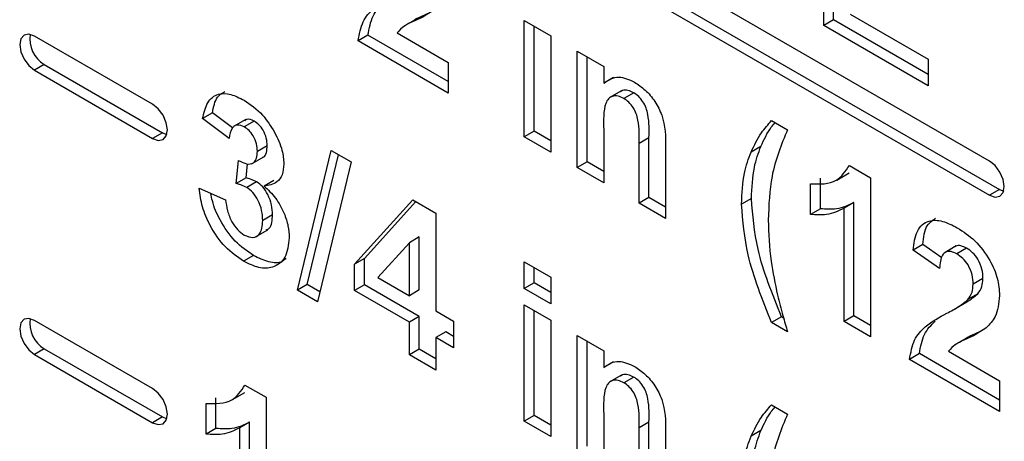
# Model space of a CAD drawing. Header units: inches. Extents: x 0.3 to 33.8, y 0.2 to 21.7.
# Tile 198 of 209: x 31.6273 to 31.7687, y 13.4339 to 13.4944. Entities that reach past the tile are written whole.
import ezdxf

# ---------------------------------------------------------------- set-up
doc = ezdxf.new("R2010")
doc.units = ezdxf.units.IN
doc.header["$MEASUREMENT"] = 0

msp = doc.modelspace()

# ---------------------------------------------------------------- linework, layer by layer
at = {"color": 7, "linetype": 'Continuous', "lineweight": 25}
for p, q in [((31.7666072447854, 13.47413899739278), (31.62942852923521, 13.55333058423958)), ((31.62942852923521, 13.54843133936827), (31.7666072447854, 13.46923975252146)), ((31.63084274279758, 13.54924774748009), (31.76802145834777, 13.47005616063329)), ((31.74280131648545, 13.49359765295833), (31.74280131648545, 13.51646079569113)), ((31.74421553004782, 13.49441406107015), (31.74421553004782, 13.51564438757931)), ((31.74660881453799, 13.4952101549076), (31.75777747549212, 13.48876262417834)), ((31.68411783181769, 13.49441482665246), (31.68235006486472, 13.49339431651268)), ((31.69977658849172, 13.49431594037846), (31.70358408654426, 13.49211791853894)), ((31.69977658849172, 13.47760825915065), (31.69977658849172, 13.49431594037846)), ((31.70119080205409, 13.47842466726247), (31.70119080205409, 13.49349953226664)), ((31.74421553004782, 13.49441406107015), (31.74280131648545, 13.49359765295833)), ((31.75777747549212, 13.48495210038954), (31.74280131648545, 13.49359765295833)), ((31.75777747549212, 13.48658491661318), (31.74421553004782, 13.49441406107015)), ((31.64639909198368, 13.48229312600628), (31.62942852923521, 13.49209002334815)), ((31.67733048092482, 13.49219893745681), (31.67591626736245, 13.49138252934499)), ((31.68886176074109, 13.48554207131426), (31.67733048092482, 13.49219893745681)), ((31.68150456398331, 13.49255323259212), (31.68886176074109, 13.48830601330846)), ((31.70358408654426, 13.49211791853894), (31.70358408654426, 13.47541023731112)), ((31.68886176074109, 13.48390925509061), (31.67591626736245, 13.49138252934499)), ((31.7073915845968, 13.48991989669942), (31.71119908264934, 13.48772187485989)), ((31.7073915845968, 13.4732122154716), (31.7073915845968, 13.48991989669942)), ((31.70880579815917, 13.47402862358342), (31.70880579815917, 13.4891034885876)), ((31.63084274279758, 13.48800718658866), (31.62942852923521, 13.48719077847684)), ((31.63084274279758, 13.48800718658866), (31.64781330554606, 13.47821028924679)), ((31.68886176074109, 13.48830601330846), (31.68886176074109, 13.48390925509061)), ((31.71119908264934, 13.48772187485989), (31.71119908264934, 13.48531281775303)), ((31.75777747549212, 13.48876262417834), (31.75777747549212, 13.48495210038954)), ((31.62942852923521, 13.48719077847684), (31.64639909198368, 13.47739388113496)), ((31.71261329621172, 13.48612922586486), (31.71119908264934, 13.48531281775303)), ((31.71376544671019, 13.48422651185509), (31.71199767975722, 13.48320600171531)), ((31.71551254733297, 13.48393340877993), (31.7140983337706, 13.48311700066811)), ((31.65499315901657, 13.4810479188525), (31.65357894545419, 13.48023151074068)), ((31.6578638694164, 13.47889344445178), (31.65499315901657, 13.4810479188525)), ((31.65738644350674, 13.47737397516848), (31.65357894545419, 13.48023151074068)), ((31.65978446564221, 13.48010530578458), (31.65801669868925, 13.4790847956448)), ((31.6609741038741, 13.47986685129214), (31.65955989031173, 13.47905044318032)), ((31.73531323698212, 13.47995653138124), (31.73759773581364, 13.47863771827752)), ((31.64781330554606, 13.47821028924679), (31.64639909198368, 13.47739388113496)), ((31.64781330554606, 13.47821028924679), (31.64842899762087, 13.47796030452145)), ((31.70119080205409, 13.47842466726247), (31.69977658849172, 13.47760825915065)), ((31.70358408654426, 13.47541023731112), (31.69977658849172, 13.47760825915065)), ((31.70358408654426, 13.47704305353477), (31.70119080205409, 13.47842466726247)), ((31.71119908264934, 13.47862150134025), (31.71119908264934, 13.47101419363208)), ((31.71768996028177, 13.47747358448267), (31.7162757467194, 13.47665717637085)), ((31.71768996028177, 13.46889990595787), (31.71768996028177, 13.47747358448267)), ((31.66286198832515, 13.47634046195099), (31.66144777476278, 13.47552405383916)), ((31.7162757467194, 13.46808349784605), (31.7162757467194, 13.47665717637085)), ((31.72008324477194, 13.47621785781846), (31.72008324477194, 13.46588547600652)), ((31.73376077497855, 13.47625224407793), (31.73234656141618, 13.4754358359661)), ((31.66059427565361, 13.47373035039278), (31.66236204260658, 13.47475086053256)), ((31.66720661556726, 13.45558346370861), (31.67203341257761, 13.4756601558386)), ((31.66862082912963, 13.45639987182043), (31.67310291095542, 13.47504274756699)), ((31.67203341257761, 13.4756601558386), (31.67490093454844, 13.47400477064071)), ((31.65840177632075, 13.47089343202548), (31.65875872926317, 13.47423683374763)), ((31.65981598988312, 13.4717098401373), (31.66003466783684, 13.47375808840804)), ((31.67490093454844, 13.47400477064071), (31.67007810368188, 13.45392578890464)), ((31.70880579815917, 13.47402862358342), (31.7073915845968, 13.4732122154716)), ((31.71119908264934, 13.47264700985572), (31.70880579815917, 13.47402862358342)), ((31.74647396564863, 13.47351357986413), (31.74952789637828, 13.47175058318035)), ((31.71119908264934, 13.47101419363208), (31.7073915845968, 13.4732122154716)), ((31.7446679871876, 13.47141690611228), (31.74643575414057, 13.47243741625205)), ((31.65981598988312, 13.4717098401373), (31.65840177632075, 13.47089343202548)), ((31.66132709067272, 13.4711626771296), (31.65991287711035, 13.47034626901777)), ((31.6638217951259, 13.47136671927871), (31.66240758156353, 13.47055031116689)), ((31.74089756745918, 13.46647366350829), (31.74089756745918, 13.47087042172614)), ((31.74231178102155, 13.46729007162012), (31.74231178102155, 13.47168682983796)), ((31.74952789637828, 13.47175058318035), (31.74952789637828, 13.44888744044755)), ((31.65307127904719, 13.47023799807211), (31.65687877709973, 13.46858041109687)), ((31.76802145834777, 13.47005616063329), (31.7666072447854, 13.46923975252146)), ((31.76802145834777, 13.47005616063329), (31.76863715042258, 13.46980617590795)), ((31.67540860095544, 13.45933521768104), (31.68378113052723, 13.46858522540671)), ((31.67682281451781, 13.46015162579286), (31.68422463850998, 13.46832919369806)), ((31.68378113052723, 13.46858522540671), (31.68708492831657, 13.46667798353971)), ((31.71768996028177, 13.46889990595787), (31.7162757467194, 13.46808349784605)), ((31.72008324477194, 13.46588547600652), (31.7162757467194, 13.46808349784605)), ((31.72008324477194, 13.46751829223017), (31.71768996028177, 13.46889990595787)), ((31.73241228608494, 13.46876846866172), (31.73099807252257, 13.4679520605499)), ((31.7471346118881, 13.46817903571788), (31.74572039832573, 13.46736262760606)), ((31.7471346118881, 13.45190187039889), (31.7471346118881, 13.46817903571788)), ((31.66362348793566, 13.46642492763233), (31.66220927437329, 13.46560851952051)), ((31.68708492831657, 13.46667798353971), (31.68708492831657, 13.4526083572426)), ((31.74231178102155, 13.46729007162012), (31.74089756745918, 13.46647366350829)), ((31.74572039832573, 13.45108546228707), (31.74572039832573, 13.46736262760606)), ((31.66117585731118, 13.4632478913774), (31.66294362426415, 13.46426840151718)), ((31.68327743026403, 13.46241826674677), (31.67875206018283, 13.45741881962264)), ((31.6846916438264, 13.46323467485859), (31.68327743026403, 13.46241826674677)), ((31.68327743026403, 13.45480637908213), (31.68327743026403, 13.46241826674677)), ((31.6846916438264, 13.45562278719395), (31.6846916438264, 13.46323467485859)), ((31.75703410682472, 13.46215274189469), (31.75561989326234, 13.46133633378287)), ((31.75977511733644, 13.46026046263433), (31.75703410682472, 13.46215274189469)), ((31.76183582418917, 13.4619490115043), (31.7600680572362, 13.46092850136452)), ((31.66089081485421, 13.46056919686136), (31.65947660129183, 13.45975278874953)), ((31.75942739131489, 13.45870779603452), (31.75561989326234, 13.46133633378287)), ((31.76331647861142, 13.46161289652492), (31.76190226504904, 13.4607964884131)), ((31.67682281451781, 13.46015162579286), (31.67540860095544, 13.45933521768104)), ((31.67540860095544, 13.45553843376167), (31.67540860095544, 13.45933521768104)), ((31.67682281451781, 13.4563548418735), (31.67682281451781, 13.46015162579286)), ((31.69977658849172, 13.45964436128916), (31.70358408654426, 13.45744633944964)), ((31.69977658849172, 13.45583383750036), (31.69977658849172, 13.45964436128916)), ((31.70119080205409, 13.45665024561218), (31.70119080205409, 13.45882795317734)), ((31.66862082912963, 13.45639987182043), (31.66720661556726, 13.45558346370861)), ((31.67042253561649, 13.45535976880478), (31.66862082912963, 13.45639987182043)), ((31.67682281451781, 13.4563548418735), (31.67540860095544, 13.45553843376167)), ((31.6846916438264, 13.45181226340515), (31.67682281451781, 13.4563548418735)), ((31.67875206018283, 13.45741881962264), (31.68327743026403, 13.45480637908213)), ((31.70119080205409, 13.45665024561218), (31.69977658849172, 13.45583383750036)), ((31.70358408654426, 13.45526863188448), (31.70119080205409, 13.45665024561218)), ((31.70358408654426, 13.45744633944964), (31.70358408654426, 13.45363581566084)), ((31.76566443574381, 13.4572575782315), (31.76425022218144, 13.45644117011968)), ((31.67007810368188, 13.45392578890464), (31.66720661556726, 13.45558346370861)), ((31.68327743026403, 13.45099585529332), (31.67540860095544, 13.45553843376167)), ((31.6846916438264, 13.45562278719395), (31.68327743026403, 13.45480637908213)), ((31.70358408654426, 13.45363581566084), (31.69977658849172, 13.45583383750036)), ((31.76491086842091, 13.45504996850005), (31.76349665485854, 13.45423356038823)), ((31.69977658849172, 13.45348889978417), (31.70358408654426, 13.45129087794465)), ((31.69977658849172, 13.43678121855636), (31.69977658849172, 13.45348889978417)), ((31.76147716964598, 13.4528381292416), (31.76324493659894, 13.45385863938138)), ((31.68708492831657, 13.4526083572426), (31.6896232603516, 13.45114300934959)), ((31.70119080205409, 13.43759762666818), (31.70119080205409, 13.45267249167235)), ((31.64639909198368, 13.44146608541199), (31.62942852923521, 13.45126298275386)), ((31.6846916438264, 13.45181226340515), (31.68327743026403, 13.45099585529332)), ((31.68327743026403, 13.44630597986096), (31.68327743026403, 13.45099585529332)), ((31.6846916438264, 13.44712238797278), (31.6846916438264, 13.45181226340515)), ((31.6896232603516, 13.45114300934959), (31.6896232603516, 13.44733248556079)), ((31.70358408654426, 13.45129087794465), (31.70358408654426, 13.43458319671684)), ((31.73672745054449, 13.45175433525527), (31.73531323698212, 13.45093792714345)), ((31.73759773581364, 13.44961911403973), (31.73531323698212, 13.45093792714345)), ((31.73702641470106, 13.45158174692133), (31.73672745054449, 13.45175433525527)), ((31.7471346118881, 13.45190187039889), (31.74572039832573, 13.45108546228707)), ((31.74952789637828, 13.44888744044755), (31.74572039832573, 13.45108546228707)), ((31.74952789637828, 13.4505202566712), (31.7471346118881, 13.45190187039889)), ((31.68849914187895, 13.44961424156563), (31.68708492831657, 13.4487978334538)), ((31.6896232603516, 13.44896530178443), (31.68849914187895, 13.44961424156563)), ((31.6896232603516, 13.44733248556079), (31.68708492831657, 13.4487978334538)), ((31.68708492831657, 13.4487978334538), (31.68708492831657, 13.44410795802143)), ((31.7073915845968, 13.44909285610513), (31.71119908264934, 13.44689483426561)), ((31.7073915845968, 13.43238517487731), (31.7073915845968, 13.44909285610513)), ((31.70880579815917, 13.43320158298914), (31.70880579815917, 13.44827644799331)), ((31.76331379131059, 13.44869597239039), (31.76154602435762, 13.44767546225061)), ((31.63084274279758, 13.44718014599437), (31.62942852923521, 13.44636373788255)), ((31.62942852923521, 13.44636373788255), (31.64639909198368, 13.43656684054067)), ((31.63084274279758, 13.44718014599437), (31.64781330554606, 13.4373832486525)), ((31.6846916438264, 13.44712238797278), (31.68327743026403, 13.44630597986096)), ((31.68708492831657, 13.44574077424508), (31.6846916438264, 13.44712238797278)), ((31.71119908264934, 13.44689483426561), (31.71119908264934, 13.44448577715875)), ((31.75652644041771, 13.44648008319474), (31.75511222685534, 13.44566367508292)), ((31.76805772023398, 13.43982321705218), (31.75652644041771, 13.44648008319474)), ((31.7607005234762, 13.44683437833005), (31.76805772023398, 13.44258715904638)), ((31.68708492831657, 13.44410795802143), (31.68327743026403, 13.44630597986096)), ((31.71261329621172, 13.44530218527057), (31.71119908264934, 13.44448577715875)), ((31.76805772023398, 13.43819040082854), (31.75511222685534, 13.44566367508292)), ((31.71376544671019, 13.4433994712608), (31.71199767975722, 13.44237896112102)), ((31.71551254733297, 13.44310636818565), (31.7140983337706, 13.44228996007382)), ((31.76805772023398, 13.44258715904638), (31.76805772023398, 13.43819040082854)), ((31.65785703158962, 13.43987772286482), (31.65962479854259, 13.4408982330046)), ((31.65966301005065, 13.44197439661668), (31.6627169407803, 13.44021139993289)), ((31.6540866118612, 13.43493448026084), (31.6540866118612, 13.43933123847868)), ((31.65550082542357, 13.43575088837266), (31.65550082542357, 13.44014764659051)), ((31.6627169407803, 13.44021139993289), (31.6627169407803, 13.41734825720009)), ((31.73531323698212, 13.43912949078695), (31.73759773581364, 13.43781067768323)), ((31.64781330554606, 13.4373832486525), (31.64639909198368, 13.43656684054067)), ((31.64781330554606, 13.4373832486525), (31.64842899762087, 13.43713326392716)), ((31.66032365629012, 13.43663985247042), (31.65890944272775, 13.4358234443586)), ((31.66032365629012, 13.42036268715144), (31.66032365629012, 13.43663985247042)), ((31.70119080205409, 13.43759762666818), (31.69977658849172, 13.43678121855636)), ((31.70358408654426, 13.43458319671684), (31.69977658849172, 13.43678121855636)), ((31.70358408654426, 13.43621601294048), (31.70119080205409, 13.43759762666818)), ((31.71119908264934, 13.43779446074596), (31.71119908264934, 13.43018715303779)), ((31.71768996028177, 13.43664654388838), (31.7162757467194, 13.43583013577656)), ((31.71768996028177, 13.42807286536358), (31.71768996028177, 13.43664654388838)), ((31.65550082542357, 13.43575088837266), (31.6540866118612, 13.43493448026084)), ((31.65890944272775, 13.41954627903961), (31.65890944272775, 13.4358234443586)), ((31.7162757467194, 13.42725645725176), (31.7162757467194, 13.43583013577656)), ((31.72008324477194, 13.43539081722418), (31.72008324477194, 13.42505843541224)), ((31.73376077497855, 13.43542520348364), (31.73234656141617, 13.43460879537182))]:
    msp.add_line(p, q, dxfattribs=at)
at = {"color": 7, "linetype": 'Continuous', "lineweight": 25, "flags": 128}
for points in [[(31.62942852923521, 13.49209002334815), (31.62861673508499, 13.49237219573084), (31.62792852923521, 13.49223847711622), (31.62746868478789, 13.4917092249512), (31.62730720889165, 13.49086501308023), (31.62746868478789, 13.48983436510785), (31.62792852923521, 13.48877418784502), (31.62861673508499, 13.48784588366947), (31.62942852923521, 13.48719077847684)], [(31.64639909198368, 13.47739388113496), (31.64721088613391, 13.47711170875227), (31.64789909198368, 13.47724542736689), (31.648358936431, 13.47777467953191), (31.64852041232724, 13.47861889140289), (31.648358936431, 13.47964953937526), (31.64789909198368, 13.48070971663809), (31.64721088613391, 13.48163802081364), (31.64639909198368, 13.48229312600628)], [(31.7666072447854, 13.46923975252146), (31.76741903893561, 13.46895758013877), (31.76810724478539, 13.46909129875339), (31.76856708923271, 13.46962055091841), (31.76872856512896, 13.47046476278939), (31.76856708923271, 13.47149541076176), (31.76810724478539, 13.47255558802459), (31.76741903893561, 13.47348389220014), (31.7666072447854, 13.47413899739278)], [(31.62942852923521, 13.45126298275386), (31.62861673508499, 13.45154515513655), (31.62792852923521, 13.45141143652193), (31.62746868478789, 13.45088218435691), (31.62730720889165, 13.45003797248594), (31.62746868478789, 13.44900732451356), (31.62792852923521, 13.44794714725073), (31.62861673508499, 13.44701884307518), (31.62942852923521, 13.44636373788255)], [(31.64639909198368, 13.43656684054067), (31.64721088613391, 13.43628466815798), (31.64789909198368, 13.4364183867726), (31.648358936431, 13.43694763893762), (31.64852041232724, 13.4377918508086), (31.648358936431, 13.43882249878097), (31.64789909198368, 13.4398826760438), (31.64721088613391, 13.44081098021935), (31.64639909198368, 13.44146608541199)]]:
    msp.add_lwpolyline(points, dxfattribs=at)
at = {"color": 7, "linetype": 'Continuous', "lineweight": 25}
for centre, radius, start, end in [((31.63300882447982, 13.49166389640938), 0.004250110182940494, 170.8464433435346, 239.3592766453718), ((31.63300882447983, 13.4508368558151), 0.004250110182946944, 170.8464433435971, 239.3592766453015)]:
    msp.add_arc(centre, radius, start, end, dxfattribs=at)
for points, knots in [([(31.67591626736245, 13.49138252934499), (31.67610109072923, 13.4923629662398), (31.67647085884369, 13.49432448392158), (31.67844522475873, 13.49647216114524), (31.68019827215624, 13.49742649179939), (31.68127056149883, 13.49801022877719)], [0, 0, 0, 0, 0.2795770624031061, 0.5593377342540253, 1, 1, 1, 1]), ([(31.67733048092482, 13.49219893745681), (31.67751115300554, 13.49318681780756), (31.67787261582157, 13.49516322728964), (31.67901849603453, 13.49629001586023), (31.6795916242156, 13.49685359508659)], [0, 0, 0, 0, 0.4998358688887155, 1, 1, 1, 1]), ([(31.6869421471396, 13.49592688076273), (31.68633737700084, 13.49552119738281), (31.68534090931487, 13.49485276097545), (31.68381945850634, 13.49416051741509), (31.68251259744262, 13.49359693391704), (31.68184028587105, 13.49290083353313), (31.68150456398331, 13.49255323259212)], [0, 0, 0, 0, 0.3399892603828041, 0.5601935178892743, 0.7803806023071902, 1, 1, 1, 1]), ([(31.68605840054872, 13.49537554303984), (31.68578603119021, 13.49523813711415), (31.68509384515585, 13.4948889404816), (31.68431768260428, 13.49464704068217), (31.68395573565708, 13.49431462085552), (31.68394592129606, 13.49430560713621)], [0, 0, 0, 0, 0.3869504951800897, 0.9833768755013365, 1, 1, 1, 1]), ([(31.71119908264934, 13.48531281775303), (31.71186986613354, 13.48577896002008), (31.71306878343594, 13.48661211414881), (31.7148242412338, 13.48582329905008), (31.71559753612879, 13.48547581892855)], [0, 0, 0, 0, 0.5594910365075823, 1, 1, 1, 1]), ([(31.71559753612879, 13.48547581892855), (31.71612038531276, 13.48512344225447), (31.7171655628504, 13.48441903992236), (31.71860912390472, 13.48276185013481), (31.72007118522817, 13.47978832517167), (31.72007827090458, 13.4776904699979), (31.72008324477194, 13.47621785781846)], [0, 0, 0, 0, 0.1873300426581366, 0.3744734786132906, 0.5609048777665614, 1, 1, 1, 1]), ([(31.65357894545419, 13.48023151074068), (31.65376559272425, 13.48105045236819), (31.65413740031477, 13.48268181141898), (31.65565426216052, 13.48390865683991), (31.65759914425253, 13.48383235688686), (31.65888492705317, 13.48319708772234), (31.65952816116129, 13.48287928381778)], [0, 0, 0, 0, 0.280733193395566, 0.5592298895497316, 0.7794974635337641, 1, 1, 1, 1]), ([(31.65499315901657, 13.4810479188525), (31.65515539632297, 13.48190645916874), (31.65542330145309, 13.48332418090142), (31.65638320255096, 13.48390176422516), (31.65676180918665, 13.4841295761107)], [0, 0, 0, 0, 0.6055774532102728, 1, 1, 1, 1]), ([(31.7140983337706, 13.48311700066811), (31.7138094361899, 13.48325643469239), (31.7132317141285, 13.48353526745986), (31.71245909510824, 13.48348847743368), (31.71183933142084, 13.48313579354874), (31.71109805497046, 13.48173080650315), (31.7111541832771, 13.4800033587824), (31.71119908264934, 13.47862150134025)], [0, 0, 0, 0, 0.1250324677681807, 0.2500332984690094, 0.3750263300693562, 0.5000575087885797, 1, 1, 1, 1]), ([(31.71551254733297, 13.48393340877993), (31.71522576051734, 13.48406938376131), (31.71465225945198, 13.48434129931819), (31.7139890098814, 13.4843454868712), (31.71370424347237, 13.48414709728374), (31.7136126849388, 13.48408331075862)], [0, 0, 0, 0, 0.4042832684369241, 0.8084642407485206, 1, 1, 1, 1]), ([(31.7162757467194, 13.47665717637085), (31.71630676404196, 13.47774397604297), (31.71634552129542, 13.47910197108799), (31.71589692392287, 13.4809374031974), (31.71544215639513, 13.48184860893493), (31.71481192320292, 13.48264175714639), (31.71433626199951, 13.48295854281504), (31.7140983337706, 13.48311700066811)], [0, 0, 0, 0, 0.5005965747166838, 0.6255133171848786, 0.7503216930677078, 0.8751096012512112, 1, 1, 1, 1]), ([(31.71768996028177, 13.47747358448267), (31.71772097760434, 13.47856038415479), (31.71775973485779, 13.47991837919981), (31.71731113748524, 13.48175381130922), (31.7168563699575, 13.48266501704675), (31.7162261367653, 13.48345816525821), (31.71575047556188, 13.48377495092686), (31.71551254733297, 13.48393340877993)], [0, 0, 0, 0, 0.5005965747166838, 0.6255133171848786, 0.7503216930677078, 0.8751096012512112, 1, 1, 1, 1]), ([(31.65952816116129, 13.48287928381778), (31.66045566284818, 13.4822551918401), (31.66211267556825, 13.48114023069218), (31.66335285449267, 13.47916801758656), (31.66389885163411, 13.47829973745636)], [0, 0, 0, 0, 0.5597432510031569, 1, 1, 1, 1]), ([(31.65955989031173, 13.47905044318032), (31.6592148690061, 13.47918817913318), (31.6585238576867, 13.47946403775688), (31.65763696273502, 13.47886525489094), (31.65748148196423, 13.47793971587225), (31.65738644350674, 13.47737397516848)], [0, 0, 0, 0, 0.279360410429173, 0.55950517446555, 1, 1, 1, 1]), ([(31.66144777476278, 13.47552405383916), (31.66142818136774, 13.47588145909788), (31.66138907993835, 13.47659471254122), (31.66092743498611, 13.47770098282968), (31.66026671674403, 13.47858158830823), (31.65979565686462, 13.47889405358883), (31.65955989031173, 13.47905044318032)], [0, 0, 0, 0, 0.2804475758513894, 0.5596733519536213, 0.7796155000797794, 1, 1, 1, 1]), ([(31.6609741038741, 13.47986685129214), (31.6606149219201, 13.4800315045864), (31.66008744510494, 13.48027330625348), (31.65975631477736, 13.48001251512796), (31.65965066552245, 13.47992930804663)], [0, 0, 0, 0, 0.6809435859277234, 1, 1, 1, 1]), ([(31.66286198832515, 13.47634046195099), (31.66284239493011, 13.4766978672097), (31.66280329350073, 13.47741112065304), (31.66234164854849, 13.4785173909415), (31.66168093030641, 13.47939799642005), (31.66120987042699, 13.47971046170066), (31.6609741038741, 13.47986685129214)], [0, 0, 0, 0, 0.2804475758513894, 0.5596733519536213, 0.7796155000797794, 1, 1, 1, 1]), ([(31.73234656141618, 13.4754358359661), (31.73281078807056, 13.47638911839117), (31.73363982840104, 13.47809154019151), (31.73480188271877, 13.47938663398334), (31.73531323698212, 13.47995653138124)], [0, 0, 0, 0, 0.5599566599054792, 1, 1, 1, 1]), ([(31.73376077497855, 13.47625224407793), (31.73421196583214, 13.47722147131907), (31.73479817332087, 13.47848073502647), (31.73562665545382, 13.47944365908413), (31.73581747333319, 13.47966544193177)], [0, 0, 0, 0, 0.7696777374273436, 1, 1, 1, 1]), ([(31.66389885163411, 13.47829973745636), (31.66432859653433, 13.47742007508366), (31.66509649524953, 13.47584823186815), (31.66520672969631, 13.4743642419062), (31.66525527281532, 13.4737107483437)], [0, 0, 0, 0, 0.5596374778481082, 1, 1, 1, 1]), ([(31.73759773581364, 13.47863771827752), (31.7367107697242, 13.47651485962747), (31.7351271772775, 13.47272470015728), (31.73490382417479, 13.46782320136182), (31.73480557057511, 13.46566701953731)], [0, 0, 0, 0, 0.5600974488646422, 1, 1, 1, 1]), ([(31.66216548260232, 13.47469558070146), (31.66220655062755, 13.4747005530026), (31.66250834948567, 13.47473709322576), (31.66278351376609, 13.47535119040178), (31.66283581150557, 13.47601046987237), (31.66286198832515, 13.47634046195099)], [0, 0, 0, 0, 0.0729336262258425, 0.5359713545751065, 1, 1, 1, 1]), ([(31.73241228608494, 13.46876846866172), (31.73247918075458, 13.47031451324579), (31.73259866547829, 13.47307599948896), (31.73340560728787, 13.47528150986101), (31.73376077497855, 13.47625224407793)], [0, 0, 0, 0, 0.559859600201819, 1, 1, 1, 1]), ([(31.65875872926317, 13.47423683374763), (31.659149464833, 13.47402537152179), (31.65992790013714, 13.47360409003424), (31.66088257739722, 13.47375892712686), (31.66138530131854, 13.47450036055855), (31.66142693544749, 13.47518257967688), (31.66144777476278, 13.47552405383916)], [0, 0, 0, 0, 0.280409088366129, 0.5586395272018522, 0.7790838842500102, 0.9999999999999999, 0.9999999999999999, 0.9999999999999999, 0.9999999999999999]), ([(31.73099807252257, 13.4679520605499), (31.73106496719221, 13.46949810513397), (31.73118445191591, 13.47225959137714), (31.73199139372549, 13.47446510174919), (31.73234656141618, 13.4754358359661)], [0, 0, 0, 0, 0.559859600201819, 1, 1, 1, 1]), ([(31.66525527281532, 13.4737107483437), (31.66520737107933, 13.4731652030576), (31.66511156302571, 13.47207406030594), (31.66415215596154, 13.47082706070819), (31.66306927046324, 13.47065527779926), (31.66240758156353, 13.47055031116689)], [0, 0, 0, 0, 0.2800163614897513, 0.5600595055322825, 1, 1, 1, 1]), ([(31.74089756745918, 13.47087042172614), (31.7422402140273, 13.47083055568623), (31.74463355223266, 13.47075949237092), (31.74591249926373, 13.47267337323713), (31.74647396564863, 13.47351357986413)], [0, 0, 0, 0, 0.5609932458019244, 0.9999999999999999, 0.9999999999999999, 0.9999999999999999, 0.9999999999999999]), ([(31.65991287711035, 13.47034626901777), (31.65962529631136, 13.47048515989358), (31.65911146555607, 13.47073332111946), (31.65861873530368, 13.47084448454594), (31.65840177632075, 13.47089343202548)], [0, 0, 0, 0, 0.5596800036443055, 1, 1, 1, 1]), ([(31.66132709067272, 13.4711626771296), (31.66103950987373, 13.4713015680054), (31.66052567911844, 13.47154972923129), (31.66003294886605, 13.47166089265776), (31.65981598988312, 13.4717098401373)], [0, 0, 0, 0, 0.5596800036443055, 1, 1, 1, 1]), ([(31.66362348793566, 13.46642492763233), (31.66360221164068, 13.46689026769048), (31.66355974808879, 13.46781900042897), (31.66303702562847, 13.46925362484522), (31.66225289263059, 13.47049635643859), (31.66163555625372, 13.47094066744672), (31.66132709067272, 13.4711626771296)], [0, 0, 0, 0, 0.2807354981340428, 0.5602961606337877, 0.7802923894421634, 1, 1, 1, 1]), ([(31.66240758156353, 13.47055031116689), (31.66297937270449, 13.47000807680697), (31.66412259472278, 13.4689239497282), (31.66528777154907, 13.46679792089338), (31.66592683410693, 13.46479861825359), (31.66598677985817, 13.46368109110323), (31.66601677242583, 13.46312196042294)], [0, 0, 0, 0, 0.2797450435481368, 0.5593138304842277, 0.7795121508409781, 1, 1, 1, 1]), ([(31.65947660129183, 13.45975278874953), (31.65857453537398, 13.46037005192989), (31.65677224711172, 13.46160331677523), (31.6546936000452, 13.4646038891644), (31.65343654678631, 13.46760996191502), (31.65319308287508, 13.46936164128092), (31.65307127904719, 13.47023799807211)], [0, 0, 0, 0, 0.2798589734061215, 0.5591459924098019, 0.7794428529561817, 1, 1, 1, 1]), ([(31.66089081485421, 13.46056919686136), (31.65998684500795, 13.46118678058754), (31.65818075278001, 13.46242068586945), (31.65612858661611, 13.46541679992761), (31.65503190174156, 13.46789249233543), (31.65483526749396, 13.46913290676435), (31.65477786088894, 13.46949504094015)], [0, 0, 0, 0, 0.3215749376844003, 0.6424926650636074, 0.8956271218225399, 1, 1, 1, 1]), ([(31.66220927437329, 13.46560851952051), (31.66218799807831, 13.46607385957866), (31.66214553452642, 13.46700259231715), (31.6616228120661, 13.46843721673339), (31.66083867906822, 13.46967994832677), (31.66022134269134, 13.47012425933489), (31.65991287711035, 13.47034626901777)], [0, 0, 0, 0, 0.2807354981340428, 0.5602961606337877, 0.7802923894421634, 1, 1, 1, 1]), ([(31.65687877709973, 13.46858041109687), (31.65694615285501, 13.46806363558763), (31.65708064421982, 13.4670320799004), (31.65768007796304, 13.46550016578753), (31.65856686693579, 13.46421315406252), (31.65922631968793, 13.46374934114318), (31.65955592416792, 13.46351752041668)], [0, 0, 0, 0, 0.2807272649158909, 0.5603706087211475, 0.7802665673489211, 1, 1, 1, 1]), ([(31.73531323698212, 13.45093792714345), (31.733991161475, 13.45421958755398), (31.73163036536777, 13.46007956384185), (31.73119126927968, 13.46554662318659), (31.73099807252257, 13.4679520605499)], [0, 0, 0, 0, 0.5600125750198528, 1, 1, 1, 1]), ([(31.73672745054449, 13.45175433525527), (31.73540537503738, 13.4550359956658), (31.73304457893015, 13.46089597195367), (31.73260548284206, 13.46636303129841), (31.73241228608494, 13.46876846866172)], [0, 0, 0, 0, 0.5600125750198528, 1, 1, 1, 1]), ([(31.7471346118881, 13.46817903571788), (31.74633095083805, 13.46778407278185), (31.74489519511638, 13.46707846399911), (31.74310147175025, 13.4672253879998), (31.74231178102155, 13.46729007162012)], [0, 0, 0, 0, 0.5597477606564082, 1, 1, 1, 1]), ([(31.66271510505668, 13.46425829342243), (31.66286177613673, 13.46431657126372), (31.66326808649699, 13.46447801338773), (31.66356106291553, 13.46530194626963), (31.66360266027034, 13.4660502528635), (31.66362348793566, 13.46642492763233)], [0, 0, 0, 0, 0.2200040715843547, 0.6094584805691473, 1, 1, 1, 1]), ([(31.74572039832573, 13.46736262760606), (31.74491673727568, 13.46696766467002), (31.74348098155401, 13.46626205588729), (31.74168725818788, 13.46640897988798), (31.74089756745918, 13.46647366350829)], [0, 0, 0, 0, 0.5597477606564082, 1, 1, 1, 1]), ([(31.65955592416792, 13.46351752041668), (31.65998701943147, 13.46333953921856), (31.66085016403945, 13.46298318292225), (31.66172787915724, 13.46352516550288), (31.662157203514, 13.4644654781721), (31.66219190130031, 13.46522715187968), (31.66220927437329, 13.46560851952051)], [0, 0, 0, 0, 0.2788351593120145, 0.5582874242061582, 0.7788358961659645, 0.9999999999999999, 0.9999999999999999, 0.9999999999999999, 0.9999999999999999]), ([(31.73480557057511, 13.46566701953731), (31.7348874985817, 13.46371932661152), (31.73503383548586, 13.46024042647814), (31.73580893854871, 13.45651761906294), (31.73615009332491, 13.45487905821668)], [0, 0, 0, 0, 0.5598588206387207, 1, 1, 1, 1]), ([(31.75561989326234, 13.46133633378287), (31.75575584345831, 13.46230811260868), (31.75602651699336, 13.46424290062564), (31.7576612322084, 13.46572341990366), (31.75983117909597, 13.46563816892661), (31.76126432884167, 13.46492043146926), (31.76198158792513, 13.46456122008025)], [0, 0, 0, 0, 0.2807518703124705, 0.55897014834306, 0.7792745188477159, 0.9999999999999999, 0.9999999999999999, 0.9999999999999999, 0.9999999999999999]), ([(31.75703410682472, 13.46215274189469), (31.75714353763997, 13.46316742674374), (31.75733062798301, 13.4649022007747), (31.75841530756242, 13.46561713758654), (31.75886554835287, 13.46591390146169)], [0, 0, 0, 0, 0.584908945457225, 1, 1, 1, 1]), ([(31.76198158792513, 13.46456122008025), (31.76283930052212, 13.46400190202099), (31.76455037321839, 13.46288610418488), (31.76661585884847, 13.46015183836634), (31.76787194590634, 13.45726968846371), (31.76799577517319, 13.45564613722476), (31.76805772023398, 13.45483396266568)], [0, 0, 0, 0, 0.2805720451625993, 0.5597203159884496, 0.7797519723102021, 1, 1, 1, 1]), ([(31.66601677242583, 13.46312196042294), (31.66589713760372, 13.46210513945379), (31.66565769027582, 13.46006998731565), (31.66383652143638, 13.45878560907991), (31.66169439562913, 13.45866111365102), (31.66021620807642, 13.45938872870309), (31.65947660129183, 13.45975278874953)], [0, 0, 0, 0, 0.2792950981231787, 0.5590050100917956, 0.7793494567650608, 0.9999999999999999, 0.9999999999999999, 0.9999999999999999, 0.9999999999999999]), ([(31.76331647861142, 13.46161289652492), (31.76304376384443, 13.46174532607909), (31.76249890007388, 13.46200991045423), (31.76190812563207, 13.46204102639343), (31.76171228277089, 13.46184796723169), (31.76167989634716, 13.46181604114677)], [0, 0, 0, 0, 0.4554461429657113, 0.9099474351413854, 1, 1, 1, 1]), ([(31.66555672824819, 13.46016922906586), (31.66538466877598, 13.46000811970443), (31.66476594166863, 13.45942876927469), (31.66307686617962, 13.45952451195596), (31.66161983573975, 13.46022080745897), (31.66089081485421, 13.46056919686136)], [0, 0, 0, 0, 0.1614043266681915, 0.5804111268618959, 1, 1, 1, 1]), ([(31.76190226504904, 13.4607964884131), (31.76162547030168, 13.46093511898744), (31.76107245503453, 13.46121209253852), (31.76032772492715, 13.46116179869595), (31.75958615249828, 13.46046195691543), (31.75949286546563, 13.45943122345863), (31.75942739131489, 13.45870779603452)], [0, 0, 0, 0, 0.1872361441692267, 0.3740838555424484, 0.5606964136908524, 0.9999999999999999, 0.9999999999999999, 0.9999999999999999, 0.9999999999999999]), ([(31.76425022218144, 13.45644117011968), (31.76423000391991, 13.4568835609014), (31.76418969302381, 13.45776559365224), (31.76362769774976, 13.45915457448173), (31.76278086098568, 13.46022350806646), (31.76219545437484, 13.46060528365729), (31.76190226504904, 13.4607964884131)], [0, 0, 0, 0, 0.2806195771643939, 0.559495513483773, 0.7793820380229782, 1, 1, 1, 1]), ([(31.76566443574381, 13.4572575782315), (31.76564421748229, 13.45769996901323), (31.76560390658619, 13.45858200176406), (31.76504191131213, 13.45997098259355), (31.76419507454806, 13.46103991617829), (31.76360966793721, 13.46142169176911), (31.76331647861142, 13.46161289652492)], [0, 0, 0, 0, 0.2806195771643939, 0.559495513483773, 0.7793820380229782, 1, 1, 1, 1]), ([(31.76349665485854, 13.45423356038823), (31.76373025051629, 13.45455885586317), (31.76414734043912, 13.4551396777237), (31.76421878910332, 13.45604352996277), (31.76425022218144, 13.45644117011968)], [0, 0, 0, 0, 0.560060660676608, 1, 1, 1, 1]), ([(31.76491086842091, 13.45504996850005), (31.76514446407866, 13.45537526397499), (31.76556155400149, 13.45595608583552), (31.76563300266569, 13.4568599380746), (31.76566443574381, 13.4572575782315)], [0, 0, 0, 0, 0.560060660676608, 1, 1, 1, 1]), ([(31.73615009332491, 13.45487905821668), (31.73639941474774, 13.45390015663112), (31.73684466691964, 13.45215197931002), (31.73736761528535, 13.45039309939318), (31.73759773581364, 13.44961911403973)], [0, 0, 0, 0, 0.559955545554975, 0.9999999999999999, 0.9999999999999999, 0.9999999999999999, 0.9999999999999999]), ([(31.76306040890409, 13.45377013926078), (31.76325551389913, 13.45387471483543), (31.76391601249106, 13.45422873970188), (31.76449963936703, 13.45471050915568), (31.76491086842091, 13.45504996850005)], [0, 0, 0, 0, 0.2953904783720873, 1, 1, 1, 1]), ([(31.76805772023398, 13.45483396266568), (31.76792850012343, 13.45373300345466), (31.76769713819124, 13.45176179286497), (31.7666155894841, 13.45068389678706), (31.76613810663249, 13.45020802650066)], [0, 0, 0, 0, 0.5585193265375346, 1, 1, 1, 1]), ([(31.76046652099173, 13.45229137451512), (31.76106550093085, 13.45259903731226), (31.76213465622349, 13.4531482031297), (31.76308064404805, 13.45390204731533), (31.76349665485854, 13.45423356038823)], [0, 0, 0, 0, 0.5602366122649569, 1, 1, 1, 1]), ([(31.75511222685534, 13.44566367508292), (31.75529705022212, 13.44664411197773), (31.75566681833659, 13.44860562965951), (31.75764118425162, 13.45075330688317), (31.75939423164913, 13.45170763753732), (31.76046652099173, 13.45229137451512)], [0, 0, 0, 0, 0.2795770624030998, 0.5593377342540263, 1, 1, 1, 1]), ([(31.75652644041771, 13.44648008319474), (31.75670711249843, 13.44746796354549), (31.75706857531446, 13.44944437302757), (31.75821445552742, 13.45057116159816), (31.75878758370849, 13.45113474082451)], [0, 0, 0, 0, 0.4998358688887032, 1, 1, 1, 1]), ([(31.76613810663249, 13.45020802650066), (31.76553333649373, 13.44980234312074), (31.76453686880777, 13.44913390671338), (31.76301541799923, 13.44844166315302), (31.76170855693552, 13.44787807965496), (31.76103624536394, 13.44718197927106), (31.7607005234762, 13.44683437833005)], [0, 0, 0, 0, 0.3399892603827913, 0.560193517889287, 0.7803806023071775, 1, 1, 1, 1]), ([(31.76525436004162, 13.44965668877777), (31.7649819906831, 13.44951928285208), (31.76428980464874, 13.44917008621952), (31.76351364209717, 13.4489281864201), (31.76315169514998, 13.44859576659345), (31.76314188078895, 13.44858675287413)], [0, 0, 0, 0, 0.3869504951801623, 0.9833768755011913, 1, 1, 1, 1]), ([(31.71119908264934, 13.44448577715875), (31.71186986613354, 13.4449519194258), (31.71306878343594, 13.44578507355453), (31.7148242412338, 13.44499625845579), (31.71559753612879, 13.44464877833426)], [0, 0, 0, 0, 0.5594910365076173, 1, 1, 1, 1]), ([(31.71551254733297, 13.44310636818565), (31.71522576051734, 13.44324234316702), (31.71465225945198, 13.44351425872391), (31.7139890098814, 13.44351844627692), (31.71370424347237, 13.44332005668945), (31.7136126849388, 13.44325627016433)], [0, 0, 0, 0, 0.4042832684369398, 0.808464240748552, 0.9999999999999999, 0.9999999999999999, 0.9999999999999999, 0.9999999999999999]), ([(31.71559753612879, 13.44464877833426), (31.71612038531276, 13.44429640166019), (31.7171655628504, 13.44359199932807), (31.71860912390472, 13.44193480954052), (31.72007118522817, 13.43896128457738), (31.72007827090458, 13.43686342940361), (31.72008324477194, 13.43539081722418)], [0, 0, 0, 0, 0.1873300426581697, 0.3744734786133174, 0.5609048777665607, 0.9999999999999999, 0.9999999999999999, 0.9999999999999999, 0.9999999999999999]), ([(31.7140983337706, 13.44228996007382), (31.7138094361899, 13.44242939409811), (31.7132317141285, 13.44270822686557), (31.71245909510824, 13.4426614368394), (31.71183933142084, 13.44230875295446), (31.71109805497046, 13.44090376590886), (31.7111541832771, 13.43917631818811), (31.71119908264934, 13.43779446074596)], [0, 0, 0, 0, 0.1250324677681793, 0.2500332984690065, 0.3750263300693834, 0.5000575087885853, 1, 1, 1, 1]), ([(31.7162757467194, 13.43583013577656), (31.71630676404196, 13.43691693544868), (31.71634552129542, 13.4382749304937), (31.71589692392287, 13.44011036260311), (31.71544215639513, 13.44102156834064), (31.71481192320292, 13.4418147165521), (31.71433626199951, 13.44213150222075), (31.7140983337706, 13.44228996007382)], [0, 0, 0, 0, 0.5005965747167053, 0.6255133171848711, 0.7503216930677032, 0.8751096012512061, 1, 1, 1, 1]), ([(31.71768996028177, 13.43664654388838), (31.71772097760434, 13.4377333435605), (31.71775973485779, 13.43909133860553), (31.71731113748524, 13.44092677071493), (31.7168563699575, 13.44183797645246), (31.7162261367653, 13.44263112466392), (31.71575047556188, 13.44294791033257), (31.71551254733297, 13.44310636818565)], [0, 0, 0, 0, 0.5005965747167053, 0.6255133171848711, 0.7503216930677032, 0.8751096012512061, 1, 1, 1, 1]), ([(31.6540866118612, 13.43933123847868), (31.65542925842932, 13.43929137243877), (31.65782259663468, 13.43922030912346), (31.65910154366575, 13.44113418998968), (31.65966301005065, 13.44197439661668)], [0, 0, 0, 0, 0.5609932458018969, 1, 1, 1, 1]), ([(31.73234656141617, 13.43460879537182), (31.73281078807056, 13.43556207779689), (31.73363982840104, 13.43726449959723), (31.73480188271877, 13.43855959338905), (31.73531323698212, 13.43912949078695)], [0, 0, 0, 0, 0.5599566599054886, 1, 1, 1, 1]), ([(31.73376077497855, 13.43542520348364), (31.73421196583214, 13.43639443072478), (31.73479817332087, 13.43765369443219), (31.73562665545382, 13.43861661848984), (31.73581747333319, 13.43883840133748)], [0, 0, 0, 0, 0.7696777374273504, 1, 1, 1, 1]), ([(31.66032365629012, 13.43663985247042), (31.65951999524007, 13.43624488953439), (31.65808423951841, 13.43553928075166), (31.65629051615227, 13.43568620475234), (31.65550082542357, 13.43575088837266)], [0, 0, 0, 0, 0.5597477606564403, 1, 1, 1, 1]), ([(31.73759773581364, 13.43781067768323), (31.7367107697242, 13.43568781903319), (31.7351271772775, 13.43189765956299), (31.73490382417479, 13.42699616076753), (31.73480557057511, 13.42483997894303)], [0, 0, 0, 0, 0.5600974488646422, 1, 1, 1, 1]), ([(31.65890944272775, 13.4358234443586), (31.6581057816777, 13.43542848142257), (31.65667002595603, 13.43472287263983), (31.6548763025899, 13.43486979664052), (31.6540866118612, 13.43493448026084)], [0, 0, 0, 0, 0.5597477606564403, 1, 1, 1, 1]), ([(31.73241228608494, 13.42794142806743), (31.73247918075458, 13.4294874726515), (31.73259866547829, 13.43224895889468), (31.73340560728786, 13.43445446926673), (31.73376077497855, 13.43542520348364)], [0, 0, 0, 0, 0.559859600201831, 1, 1, 1, 1]), ([(31.73099807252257, 13.42712501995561), (31.73106496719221, 13.42867106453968), (31.73118445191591, 13.43143255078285), (31.73199139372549, 13.4336380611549), (31.73234656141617, 13.43460879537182)], [0, 0, 0, 0, 0.559859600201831, 1, 1, 1, 1])]:
    msp.add_open_spline(points, degree=3, knots=knots, dxfattribs=at)

doc.saveas('drawing.dxf')
